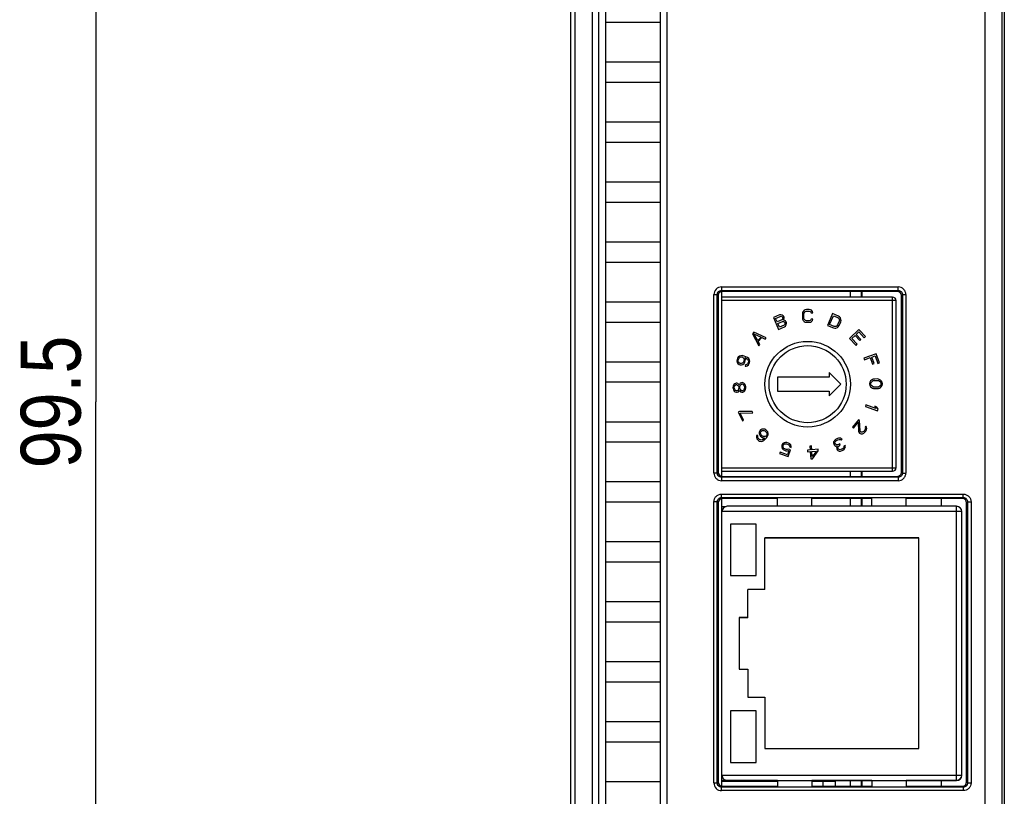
# Model space of a CAD drawing. Header units: millimetres. Extents: x 0 to 841, y 0 to 594.
# Tile 94 of 237: x 247 to 304, y 286 to 331. Entities that reach past the tile are written whole.
import ezdxf

# ---------------------------------------------------------------- set-up
doc = ezdxf.new("R2010")
doc.units = ezdxf.units.MM
doc.header["$LTSCALE"] = 46.255
doc.layers.get('0').update_dxf_attribs({"linetype": 'CONTINUOUS'})
doc.layers.add('1', color=7, linetype='CONTINUOUS')
doc.layers.add('3_ALL_AXES', color=7, linetype='CONTINUOUS')
doc.styles.get("Standard").update_dxf_attribs({"font": 'txt', "width": 0.85})
doc.dimstyles.new('DIMSTYLE_3', dxfattribs={"dimtxt": 3.5, "dimasz": 3.5, "dimexe": 1, "dimexo": 0.5, "dimgap": 0.875, "dimtad": 1, "dimdec": 4, "dimdsep": 46, "dimtxsty": 'STANDARD', "dimblk": '_FILLED', "dimblk1": '_FILLED', "dimblk2": '_FILLED', "dimcen": 0.09, "dimadec": 4, "dimazin": 2, "dimtp": 0.15, "dimtm": 0.15, "dimtfac": 1, "dimtdec": 4, "dimtofl": 0, "dimtmove": 0, "dimatfit": 3, "dimldrblk": '_FILLED', "dimfxl": 1, "dimtolj": 1, "dimarcsym": 0})

# ---------------------------------------------------------------- blocks, each defined once
blk = doc.blocks.new('_FILLED')
at = {"color": 0, "linetype": 'BYBLOCK'}
blk.add_solid([(0, 0), (-1, 0.143), (-1, -0.143)], dxfattribs=at)
blk = doc.blocks.new('*D2')
at = {"color": 2, "linetype": 'CONTINUOUS'}
for p, q in [((281.318, 358.314), (250.064, 358.314)), ((251.064, 358.314), (251.064, 308.564)), ((251.064, 258.814), (251.064, 308.564)), ((283.408, 258.814), (250.064, 258.814))]:
    blk.add_line(p, q, dxfattribs=at)
at = {"color": 2, "linetype": 'CONTINUOUS', "xscale": 3.5, "yscale": 3.5, "zscale": 3.5}
for p, rotation in [((251.064, 358.314), 90), ((251.064, 258.814), 270)]:
    blk.add_blockref('_FILLED', p, dxfattribs=dict(at, rotation=rotation))
at = {"color": 2, "linetype": 'CONTINUOUS', "insert": (246.689, 308.564), "char_height": 3.5, "width": 15, "attachment_point": 2, "rotation": 90, "line_spacing_factor": 0.9}
blk.add_mtext('99.5', dxfattribs=at)

msp = doc.modelspace()

# ---------------------------------------------------------------- linework, layer by layer
at = {"color": 9, "linetype": 'CONTINUOUS'}
for p, q in [((280.04419, 354.69619), (280.04419, 264.93197)), ((302.99054, 264.93197), (302.99054, 354.69619)), ((279.04434, 353.69623), (279.04434, 265.93193)), ((287.60212, 315.28007), (287.60212, 315.0802)), ((287.60212, 315.28007), (297.91466, 315.28007)), ((287.65824, 315.02408), (287.60212, 315.0802)), ((287.60212, 315.0802), (297.91466, 315.0802)), ((297.85854, 315.02408), (297.91466, 315.0802)), ((297.91466, 315.0802), (297.91466, 315.28007)), ((287.1524, 304.41781), (287.1524, 314.83035)), ((287.1524, 314.83035), (287.35227, 314.83035)), ((287.35227, 304.41781), (287.35227, 314.83035)), ((287.35227, 314.83035), (287.40839, 314.77423)), ((297.78622, 314.48408), (287.62622, 314.48408)), ((297.58622, 304.52408), (297.58622, 314.68408)), ((298.16451, 314.83035), (298.10839, 314.77423)), ((298.16451, 314.83035), (298.16451, 304.41781)), ((298.16451, 314.83035), (298.36439, 314.83035)), ((298.36439, 314.83035), (298.36439, 304.41781)), ((287.62622, 304.72408), (297.78622, 304.72408)), ((287.35227, 304.41781), (287.1524, 304.41781)), ((287.35227, 304.41781), (287.40839, 304.47393)), ((287.65824, 304.22408), (287.60212, 304.16796)), ((287.60212, 304.16796), (287.60212, 303.96808)), ((297.91466, 304.16796), (287.60212, 304.16796)), ((297.85854, 304.22408), (297.91466, 304.16796)), ((297.91466, 304.16796), (297.91466, 303.96808)), ((298.16451, 304.41781), (298.10839, 304.47393)), ((298.16451, 304.41781), (298.36439, 304.41781)), ((297.91466, 303.96808), (287.60212, 303.96808)), ((287.60212, 302.9852), (287.60212, 303.18507)), ((287.60212, 303.18507), (301.71466, 303.18507)), ((287.65824, 302.92908), (287.60212, 302.9852)), ((287.60212, 302.9852), (301.71466, 302.9852)), ((300.43589, 302.47481), (300.43589, 302.92908)), ((301.65854, 302.92908), (301.71466, 302.9852)), ((301.71466, 302.9852), (301.71466, 303.18507)), ((287.1524, 286.32281), (287.1524, 302.73535)), ((287.35227, 302.73535), (287.1524, 302.73535)), ((287.35227, 286.32281), (287.35227, 302.73535)), ((287.35227, 302.73535), (287.40839, 302.67923)), ((301.32622, 286.47482), (301.32622, 302.47481)), ((301.96451, 302.73535), (301.90839, 302.67923)), ((301.96451, 302.73535), (301.96451, 286.32281)), ((301.96451, 302.73535), (302.16439, 302.73535)), ((302.16439, 302.73535), (302.16439, 286.32281)), ((301.62622, 302.17481), (287.62622, 302.17498)), ((287.1524, 286.32281), (287.35227, 286.32281)), ((287.35227, 286.32281), (287.40839, 286.37893)), ((287.62622, 286.77498), (301.62622, 286.77482)), ((293.51622, 286.41908), (293.51622, 286.12908)), ((300.43589, 286.12908), (300.43589, 286.46357)), ((301.96451, 286.32281), (301.90839, 286.37893)), ((301.96451, 286.32281), (302.16439, 286.32281)), ((287.65824, 286.12908), (287.60212, 286.07296)), ((287.60212, 285.87308), (287.60212, 286.07296)), ((301.71466, 286.07296), (287.60212, 286.07296)), ((301.71466, 285.87308), (287.60212, 285.87308)), ((301.65854, 286.12908), (301.71466, 286.07296)), ((301.71466, 286.07296), (301.71466, 285.87308))]:
    msp.add_line(p, q, dxfattribs=at)
at = {"color": 7, "linetype": 'CONTINUOUS'}
for p, q in [((278.80839, 265.81396), (278.80839, 353.81419)), ((303.99051, 265.93199), (303.99051, 353.6962)), ((304.10839, 353.81409), (304.10839, 265.81403)), ((280.42622, 345.01165), (280.42622, 275.61893)), ((284.42622, 275.64771), (284.42622, 344.97872)), ((280.84636, 276.03422), (280.84622, 344.51408)), ((284.02207, 344.57803), (284.02207, 276.05185)), ((284.02222, 330.71408), (280.84622, 330.71408)), ((280.84622, 328.41408), (284.02222, 328.41408)), ((284.02222, 327.21408), (280.84622, 327.21408)), ((280.84622, 324.91408), (284.02222, 324.91408)), ((284.02222, 323.71408), (280.84622, 323.71408)), ((280.84622, 321.41408), (284.02222, 321.41408)), ((284.02222, 320.21408), (280.84622, 320.21408)), ((280.84622, 317.91408), (284.02222, 317.91408)), ((284.02222, 316.71408), (280.84622, 316.71408)), ((287.62622, 304.22408), (287.62622, 315.02408)), ((297.85854, 315.02408), (287.65824, 315.02408)), ((295.12622, 314.68408), (295.12622, 315.02408)), ((295.76851, 314.68408), (295.76851, 315.02408)), ((295.7816, 315.02408), (295.7816, 314.68408)), ((287.40839, 314.77423), (287.40839, 304.47393)), ((297.58622, 314.68408), (287.62622, 314.68408)), ((297.78622, 304.72408), (297.78622, 314.48408)), ((298.10839, 304.47393), (298.10839, 314.77423)), ((280.84622, 314.41408), (284.02222, 314.41408)), ((292.36436, 313.85461), (292.33317, 313.79075)), ((292.4268, 313.9185), (292.36436, 313.85461)), ((292.48927, 313.95047), (292.4268, 313.9185)), ((292.45814, 313.82278), (292.50499, 313.85474)), ((292.56738, 313.9665), (292.48927, 313.95047)), ((292.50499, 313.85474), (292.56747, 313.87076)), ((292.70801, 313.96664), (292.56738, 313.9665)), ((292.56747, 313.87076), (292.7081, 313.87089)), ((292.78615, 313.95075), (292.70801, 313.96664)), ((292.7081, 313.87089), (292.77061, 313.85499)), ((292.77061, 313.85499), (292.81752, 313.82312)), ((292.84868, 313.9189), (292.78615, 313.95075)), ((292.91124, 313.85513), (292.84868, 313.9189)), ((292.92694, 313.77536), (292.91124, 313.85513)), ((290.97609, 313.64334), (290.6318, 313.49472)), ((290.6318, 313.49472), (290.92906, 312.80614)), ((290.75582, 313.44397), (291.02838, 313.56163)), ((290.84436, 313.23886), (290.75582, 313.44397)), ((291.11693, 313.35653), (290.84436, 313.23886)), ((291.05414, 313.65966), (290.97609, 313.64334)), ((291.02838, 313.56163), (291.07774, 313.56556)), ((291.13049, 313.64048), (291.05414, 313.65966)), ((291.07774, 313.56556), (291.11908, 313.54865)), ((291.15364, 313.38976), (291.11693, 313.35653)), ((291.11908, 313.54865), (291.1524, 313.51089)), ((291.19883, 313.60045), (291.13049, 313.64048)), ((291.1524, 313.51089), (291.16505, 313.48159)), ((291.16968, 313.43144), (291.15364, 313.38976)), ((291.16505, 313.48159), (291.16968, 313.43144)), ((291.23215, 313.5627), (291.19883, 313.60045)), ((291.22197, 313.34973), (291.24434, 313.37677)), ((291.25699, 313.34747), (291.22197, 313.34973)), ((291.25745, 313.50409), (291.23215, 313.5627)), ((291.24434, 313.37677), (291.26207, 313.45395)), ((291.32532, 313.30744), (291.25699, 313.34747)), ((291.26207, 313.45395), (291.25745, 313.50409)), ((291.35864, 313.26968), (291.32532, 313.30744)), ((292.33317, 313.79075), (292.31762, 313.71095)), ((292.31762, 313.71095), (292.31785, 313.47158)), ((292.31785, 313.47158), (292.33355, 313.39181)), ((292.33355, 313.39181), (292.36486, 313.32801)), ((292.36486, 313.32801), (292.42742, 313.26424)), ((292.41137, 313.71103), (292.42694, 313.77488)), ((292.4116, 313.47167), (292.41137, 313.71103)), ((292.42729, 313.40786), (292.4116, 313.47167)), ((292.42694, 313.77488), (292.45814, 313.82278)), ((292.45858, 313.36002), (292.42729, 313.40786)), ((292.50549, 313.32815), (292.45858, 313.36002)), ((292.568, 313.31225), (292.50549, 313.32815)), ((292.70863, 313.31238), (292.568, 313.31225)), ((292.77111, 313.3284), (292.70863, 313.31238)), ((292.81796, 313.36036), (292.77111, 313.3284)), ((292.81752, 313.82312), (292.83319, 313.77527)), ((292.83354, 313.40824), (292.81796, 313.36036)), ((292.83319, 313.77527), (292.92694, 313.77536)), ((292.92729, 313.40833), (292.83354, 313.40824)), ((292.8493, 313.26464), (292.91174, 313.32853)), ((292.91174, 313.32853), (292.92729, 313.40833)), ((294.08726, 313.72649), (293.78685, 313.03928)), ((293.9111, 313.08946), (294.13481, 313.60121)), ((294.43086, 313.57628), (294.08726, 313.72649)), ((294.13481, 313.60121), (294.39251, 313.48855)), ((294.47176, 313.27975), (294.37589, 313.06043)), ((294.39251, 313.48855), (294.44339, 313.4489)), ((294.49605, 313.53037), (294.43086, 313.57628)), ((294.44339, 313.4489), (294.47355, 313.40088)), ((294.48301, 313.3445), (294.47176, 313.27975)), ((294.47355, 313.40088), (294.48301, 313.3445)), ((294.54054, 313.47609), (294.49605, 313.53037)), ((294.57224, 313.39257), (294.54054, 313.47609)), ((294.55766, 313.2422), (294.5753, 313.32157)), ((294.5753, 313.32157), (294.57224, 313.39257)), ((284.02222, 313.21408), (280.84622, 313.21408)), ((290.88231, 313.15096), (291.15487, 313.26862)), ((290.97718, 312.9312), (290.88231, 313.15096)), ((290.92906, 312.80614), (291.27334, 312.95477)), ((291.24974, 313.04886), (290.97718, 312.9312)), ((291.15487, 313.26862), (291.20423, 313.27255)), ((291.20423, 313.27255), (291.24557, 313.25563)), ((291.24557, 313.25563), (291.27889, 313.21788)), ((291.28645, 313.08209), (291.24974, 313.04886)), ((291.27334, 312.95477), (291.33875, 313.00038)), ((291.27889, 313.21788), (291.29787, 313.17392)), ((291.30249, 313.12378), (291.28645, 313.08209)), ((291.29787, 313.17392), (291.30249, 313.12378)), ((291.33875, 313.00038), (291.37715, 313.0691)), ((291.39026, 313.19643), (291.35864, 313.26968)), ((291.37715, 313.0691), (291.39489, 313.14629)), ((291.39489, 313.14629), (291.39026, 313.19643)), ((292.42742, 313.26424), (292.48995, 313.23239)), ((292.48995, 313.23239), (292.56809, 313.2165)), ((292.56809, 313.2165), (292.70872, 313.21664)), ((292.70872, 313.21664), (292.78683, 313.23267)), ((292.78683, 313.23267), (292.8493, 313.26464)), ((293.78685, 313.03928), (294.13045, 312.88907)), ((294.1688, 312.9768), (293.9111, 313.08946)), ((294.13045, 312.88907), (294.20843, 312.8724)), ((294.23246, 312.96639), (294.1688, 312.9768)), ((294.20843, 312.8724), (294.27848, 312.87661)), ((294.28819, 312.97686), (294.23246, 312.96639)), ((294.27848, 312.87661), (294.36131, 312.91006)), ((294.336, 313.0082), (294.28819, 312.97686)), ((294.37589, 313.06043), (294.336, 313.0082)), ((294.36131, 312.91006), (294.41551, 312.95603)), ((294.41551, 312.95603), (294.46179, 313.02288)), ((294.46179, 313.02288), (294.55766, 313.2422)), ((295.61978, 312.78981), (295.07209, 312.27743)), ((296.00407, 312.37905), (295.61978, 312.78981)), ((289.49055, 312.63767), (289.40493, 312.5466)), ((289.40493, 312.5466), (289.78014, 311.85074)), ((290.20823, 312.30611), (289.49055, 312.63767)), ((289.71184, 312.15085), (289.49425, 312.54842)), ((289.49425, 312.54842), (289.90448, 312.35577)), ((289.90448, 312.35577), (289.71184, 312.15085)), ((289.74765, 312.09575), (289.96169, 312.32343)), ((289.96169, 312.32343), (290.14402, 312.23781)), ((290.14402, 312.23781), (290.20823, 312.30611)), ((295.07209, 312.27743), (295.45638, 311.86666)), ((295.20606, 312.27438), (295.39251, 312.44881)), ((295.5263, 311.93207), (295.20606, 312.27438)), ((295.39251, 312.44881), (295.67005, 312.15214)), ((295.46242, 312.51422), (295.61391, 312.65594)), ((295.73996, 312.21755), (295.46242, 312.51422)), ((295.61391, 312.65594), (295.93415, 312.31364)), ((295.67005, 312.15214), (295.73996, 312.21755)), ((295.93415, 312.31364), (296.00407, 312.37905)), ((289.84435, 311.91905), (289.74765, 312.09575)), ((289.78014, 311.85074), (289.84435, 311.91905)), ((295.45638, 311.86666), (295.5263, 311.93207)), ((288.50919, 311.0475), (288.49755, 310.96862)), ((288.53583, 311.12094), (288.50919, 311.0475)), ((288.57746, 311.18895), (288.53583, 311.12094)), ((288.64911, 311.24607), (288.57746, 311.18895)), ((288.57788, 310.9561), (288.57886, 311.00561)), ((288.57886, 311.00561), (288.61616, 311.10843)), ((288.61616, 311.10843), (288.64714, 311.14705)), ((288.64714, 311.14705), (288.69313, 311.18024)), ((288.72509, 311.26837), (288.64911, 311.24607)), ((288.69313, 311.18024), (288.74879, 311.19329)), ((288.81076, 311.27054), (288.72509, 311.26837)), ((288.74879, 311.19329), (288.79912, 311.19166)), ((288.79912, 311.19166), (288.82912, 311.18077)), ((288.92109, 311.24714), (288.81076, 311.27054)), ((288.82912, 311.18077), (288.8688, 311.14976)), ((288.8688, 311.14976), (288.90314, 311.10406)), ((288.91618, 310.99961), (288.87889, 310.89679)), ((288.90314, 311.10406), (288.91716, 311.04911)), ((288.91716, 311.04911), (288.91618, 310.99961)), ((289.0261, 311.20905), (288.92109, 311.24714)), ((288.9975, 311.0366), (288.96946, 311.14649)), ((288.96946, 311.14649), (288.99946, 311.13561)), ((288.98586, 310.95771), (288.9975, 311.0366)), ((288.99946, 311.13561), (289.08414, 311.08828)), ((289.12578, 311.15628), (289.0261, 311.20905)), ((289.08414, 311.08828), (289.12382, 311.05726)), ((289.12382, 311.05726), (289.15816, 311.01156)), ((289.19013, 311.09969), (289.12578, 311.15628)), ((289.15816, 311.01156), (289.17218, 310.95661)), ((289.23415, 311.03386), (289.19013, 311.09969)), ((289.25252, 310.9441), (289.23415, 311.03386)), ((296.62038, 311.38087), (295.91693, 311.12076)), ((295.91693, 311.12076), (295.94945, 311.03282)), ((295.94945, 311.03282), (296.27872, 311.15458)), ((296.27872, 311.15458), (296.41962, 310.77355)), ((296.36852, 311.18779), (296.56309, 311.25973)), ((296.50942, 310.80675), (296.36852, 311.18779)), ((296.56309, 311.25973), (296.72566, 310.82008)), ((296.81547, 310.85328), (296.62038, 311.38087)), ((280.84622, 310.91408), (284.02222, 310.91408)), ((288.49755, 310.96862), (288.51591, 310.87885)), ((288.51591, 310.87885), (288.55994, 310.81302)), ((288.55994, 310.81302), (288.62429, 310.75644)), ((288.5919, 310.90115), (288.57788, 310.9561)), ((288.62625, 310.85545), (288.5919, 310.90115)), ((288.62429, 310.75644), (288.68429, 310.73467)), ((288.66593, 310.82444), (288.62625, 310.85545)), ((288.69593, 310.81356), (288.66593, 310.82444)), ((288.68429, 310.73467), (288.76995, 310.73684)), ((288.74626, 310.81192), (288.69593, 310.81356)), ((288.80192, 310.82498), (288.74626, 310.81192)), ((288.76995, 310.73684), (288.84594, 310.75915)), ((288.8479, 310.85816), (288.80192, 310.82498)), ((288.84594, 310.75915), (288.91758, 310.81627)), ((288.87889, 310.89679), (288.8479, 310.85816)), ((288.91758, 310.81627), (288.95922, 310.88427)), ((288.95922, 310.88427), (288.98586, 310.95771)), ((289.00661, 310.73411), (288.97997, 310.66067)), ((288.97997, 310.66067), (289.0303, 310.65904)), ((289.06227, 310.74717), (289.00661, 310.73411)), ((289.0303, 310.65904), (289.10629, 310.68134)), ((289.10825, 310.78035), (289.06227, 310.74717)), ((289.10629, 310.68134), (289.17793, 310.73846)), ((289.13924, 310.81898), (289.10825, 310.78035)), ((289.1712, 310.90711), (289.13924, 310.81898)), ((289.17218, 310.95661), (289.1712, 310.90711)), ((289.17793, 310.73846), (289.21957, 310.80646)), ((289.21957, 310.80646), (289.24088, 310.86521)), ((289.24088, 310.86521), (289.25252, 310.9441)), ((296.41962, 310.77355), (296.50942, 310.80675)), ((296.72566, 310.82008), (296.81547, 310.85328)), ((290.87622, 310.00408), (290.87622, 309.20408)), ((293.87622, 310.00408), (290.87622, 310.00408)), ((293.87622, 310.29247), (293.87622, 310.00408)), ((294.56461, 309.60408), (293.87622, 310.29247)), ((296.34919, 309.84251), (296.30157, 309.79538)), ((296.41285, 309.8741), (296.34919, 309.84251)), ((296.46064, 309.88998), (296.41285, 309.8741)), ((296.54035, 309.90602), (296.46064, 309.88998)), ((296.46106, 309.81185), (296.55672, 309.82798)), ((296.68396, 309.90678), (296.54035, 309.90602)), ((296.55672, 309.82798), (296.66842, 309.82857)), ((296.66842, 309.82857), (296.76424, 309.81346)), ((296.76383, 309.89158), (296.68396, 309.90678)), ((296.81178, 309.87621), (296.76383, 309.89158)), ((296.87578, 309.8453), (296.81178, 309.87621)), ((296.9239, 309.79867), (296.87578, 309.8453)), ((284.02222, 309.71408), (280.84622, 309.71408)), ((288.27966, 309.49619), (288.26763, 309.41737)), ((288.26763, 309.41737), (288.27075, 309.35495)), ((288.27075, 309.35495), (288.29059, 309.27772)), ((288.32357, 309.57661), (288.27966, 309.49619)), ((288.29059, 309.27772), (288.3423, 309.20208)), ((288.36904, 309.62582), (288.32357, 309.57661)), ((288.34731, 309.42135), (288.36013, 309.48457)), ((288.35043, 309.35893), (288.34731, 309.42135)), ((288.36949, 309.29731), (288.35043, 309.35893)), ((288.36013, 309.48457), (288.40482, 309.54939)), ((288.44717, 309.66102), (288.36904, 309.62582)), ((288.42043, 309.23728), (288.36949, 309.29731)), ((288.40482, 309.54939), (288.45107, 309.58299)), ((288.49498, 309.66341), (288.44717, 309.66102)), ((288.45107, 309.58299), (288.48295, 309.58458)), ((288.48295, 309.58458), (288.53232, 309.55576)), ((288.56029, 309.63538), (288.49498, 309.66341)), ((288.53232, 309.55576), (288.58325, 309.49573)), ((288.59262, 309.30847), (288.54793, 309.24365)), ((288.61045, 309.59096), (288.56029, 309.63538)), ((288.58325, 309.49573), (288.60231, 309.43411)), ((288.60544, 309.37169), (288.59262, 309.30847)), ((288.60231, 309.43411), (288.60544, 309.37169)), ((288.62794, 309.56055), (288.61045, 309.59096)), ((288.64232, 309.59255), (288.62794, 309.56055)), ((288.68701, 309.65737), (288.64232, 309.59255)), ((288.66606, 309.4373), (288.67888, 309.50052)), ((288.66919, 309.37487), (288.66606, 309.4373)), ((288.68824, 309.31325), (288.66919, 309.37487)), ((288.67888, 309.50052), (288.70763, 309.56453)), ((288.76514, 309.69256), (288.68701, 309.65737)), ((288.72324, 309.25242), (288.68824, 309.31325)), ((288.70763, 309.56453), (288.76904, 309.61454)), ((288.78933, 309.20879), (288.72324, 309.25242)), ((288.81295, 309.69496), (288.76514, 309.69256)), ((288.76904, 309.61454), (288.81685, 309.61693)), ((288.8942, 309.66773), (288.81295, 309.69496)), ((288.81685, 309.61693), (288.88294, 309.5733)), ((288.89855, 309.26119), (288.83715, 309.21118)), ((288.88294, 309.5733), (288.91794, 309.51247)), ((288.94435, 309.6233), (288.8942, 309.66773)), ((288.92731, 309.32521), (288.89855, 309.26119)), ((288.91794, 309.51247), (288.937, 309.45085)), ((288.94012, 309.38843), (288.92731, 309.32521)), ((288.937, 309.45085), (288.94012, 309.38843)), ((288.99607, 309.54767), (288.94435, 309.6233)), ((288.96465, 309.21756), (289.00856, 309.29798)), ((289.01591, 309.47044), (288.99607, 309.54767)), ((289.00856, 309.29798), (289.02059, 309.37681)), ((289.02059, 309.37681), (289.01591, 309.47044)), ((293.87622, 308.91568), (294.56461, 309.60408)), ((296.25411, 309.71701), (296.23865, 309.62317)), ((296.23865, 309.62317), (296.2551, 309.52951)), ((296.30157, 309.79538), (296.25411, 309.71701)), ((296.2551, 309.52951), (296.30338, 309.45164)), ((296.30338, 309.45164), (296.3515, 309.40502)), ((296.31843, 309.6236), (296.33398, 309.7018)), ((296.3348, 309.54556), (296.31843, 309.6236)), ((296.33398, 309.7018), (296.36564, 309.74885)), ((296.36696, 309.49885), (296.3348, 309.54556)), ((296.3515, 309.40502), (296.4155, 309.37411)), ((296.36564, 309.74885), (296.46106, 309.81185)), ((296.46304, 309.43686), (296.36696, 309.49885)), ((296.4155, 309.37411), (296.46345, 309.35873)), ((296.55886, 309.42174), (296.46304, 309.43686)), ((296.46345, 309.35873), (296.54332, 309.34353)), ((296.54332, 309.34353), (296.68693, 309.34429)), ((296.67056, 309.42233), (296.55886, 309.42174)), ((296.76623, 309.43846), (296.67056, 309.42233)), ((296.68693, 309.34429), (296.76664, 309.36034)), ((296.76424, 309.81346), (296.86032, 309.75146)), ((296.86164, 309.50147), (296.76623, 309.43846)), ((296.76664, 309.36034), (296.81443, 309.37621)), ((296.81443, 309.37621), (296.87809, 309.4078)), ((296.86032, 309.75146), (296.89248, 309.70476)), ((296.89331, 309.54851), (296.86164, 309.50147)), ((296.87809, 309.4078), (296.92572, 309.45493)), ((296.89248, 309.70476), (296.90885, 309.62672)), ((296.90885, 309.62672), (296.89331, 309.54851)), ((296.97218, 309.7208), (296.9239, 309.79867)), ((296.92572, 309.45493), (296.97317, 309.53331)), ((296.98864, 309.62714), (296.97218, 309.7208)), ((296.97317, 309.53331), (296.98864, 309.62714)), ((288.3423, 309.20208), (288.39246, 309.15765)), ((288.39246, 309.15765), (288.47371, 309.13043)), ((288.4698, 309.20846), (288.42043, 309.23728)), ((288.50168, 309.21005), (288.4698, 309.20846)), ((288.47371, 309.13043), (288.52152, 309.13282)), ((288.54793, 309.24365), (288.50168, 309.21005)), ((288.52152, 309.13282), (288.58371, 309.16722)), ((288.58371, 309.16722), (288.62918, 309.21643)), ((288.62918, 309.21643), (288.64355, 309.24844)), ((288.64355, 309.24844), (288.66105, 309.21802)), ((288.66105, 309.21802), (288.71199, 309.15799)), ((288.71199, 309.15799), (288.79324, 309.13077)), ((288.83715, 309.21118), (288.78933, 309.20879)), ((288.79324, 309.13077), (288.84105, 309.13316)), ((288.84105, 309.13316), (288.91918, 309.16835)), ((288.91918, 309.16835), (288.96465, 309.21756)), ((290.87622, 309.20408), (293.87622, 309.20408)), ((293.87622, 309.20408), (293.87622, 308.91568)), ((296.03101, 308.39685), (295.99968, 308.30849)), ((295.99968, 308.30849), (296.70656, 308.05786)), ((296.61757, 308.18888), (296.03101, 308.39685)), ((296.54362, 308.31457), (296.61757, 308.18888)), ((296.66394, 308.27191), (296.54362, 308.31457)), ((296.73789, 308.14622), (296.66394, 308.27191)), ((296.70656, 308.05786), (296.73789, 308.14622)), ((288.64418, 308.00286), (288.57226, 307.96831)), ((288.57226, 307.96831), (288.81586, 307.46129)), ((289.38361, 308.01144), (288.64418, 308.00286)), ((288.68478, 307.91836), (289.42422, 307.92694)), ((288.88778, 307.49585), (288.68478, 307.91836)), ((289.42422, 307.92694), (289.38361, 308.01144)), ((295.59809, 307.53113), (295.24144, 307.09615)), ((295.65979, 307.48055), (295.59809, 307.53113)), ((280.84622, 307.41408), (284.02222, 307.41408)), ((288.81586, 307.46129), (288.88778, 307.49585)), ((289.95896, 306.97029), (289.88266, 306.93129)), ((290.03637, 306.98698), (289.95896, 306.97029)), ((290.12659, 306.97101), (290.03637, 306.98698)), ((290.19565, 306.93115), (290.12659, 306.97101)), ((295.24144, 307.09615), (295.30314, 307.04556)), ((295.30314, 307.04556), (295.58053, 307.38388)), ((295.58053, 307.38388), (295.60434, 306.85922)), ((295.6909, 306.88929), (295.65979, 307.48055)), ((295.99505, 306.9834), (295.95786, 306.91287)), ((296.03242, 307.15482), (295.98288, 307.0944)), ((295.98288, 307.0944), (296.00009, 307.03989)), ((296.00009, 307.03989), (295.99505, 306.9834)), ((296.07187, 307.10226), (296.03242, 307.15482)), ((296.06666, 306.9449), (296.0816, 307.01346)), ((296.0816, 307.01346), (296.07187, 307.10226)), ((289.64262, 306.58965), (289.63538, 306.51079)), ((289.63538, 306.51079), (289.66212, 306.42315)), ((289.66267, 306.63584), (289.64262, 306.58965)), ((289.66212, 306.42315), (289.71001, 306.3594)), ((289.72115, 306.58404), (289.66267, 306.63584)), ((289.7128, 306.52748), (289.72115, 306.58404)), ((289.72672, 306.47251), (289.7128, 306.52748)), ((289.75123, 306.42948), (289.72672, 306.47251)), ((289.8214, 306.36732), (289.75123, 306.42948)), ((289.82975, 306.87157), (289.80023, 306.79112)), ((289.80023, 306.79112), (289.80357, 306.72421)), ((289.80357, 306.72421), (289.83031, 306.63657)), ((289.88266, 306.93129), (289.82975, 306.87157)), ((289.83031, 306.63657), (289.8782, 306.57282)), ((289.8782, 306.57282), (289.93668, 306.52101)), ((289.87876, 306.78551), (289.89881, 306.83171)), ((289.88099, 306.7409), (289.87876, 306.78551)), ((289.89491, 306.68593), (289.88099, 306.7409)), ((289.91942, 306.6429), (289.89491, 306.68593)), ((289.89881, 306.83171), (289.93055, 306.86754)), ((290.00129, 306.57037), (289.91942, 306.6429)), ((289.93055, 306.86754), (289.97399, 306.89301)), ((289.93668, 306.52101), (290.00574, 306.48115)), ((289.97399, 306.89301), (290.02913, 306.90812)), ((290.02189, 306.38157), (289.97845, 306.35609)), ((290.04695, 306.55123), (290.00129, 306.57037)), ((290.00574, 306.48115), (290.11824, 306.46676)), ((290.09708, 306.44287), (290.02189, 306.38157)), ((290.02913, 306.90812), (290.08538, 306.90093)), ((290.1032, 306.54404), (290.04695, 306.55123)), ((290.06979, 306.31782), (290.15556, 306.39107)), ((290.08538, 306.90093), (290.13105, 306.88179)), ((290.11824, 306.46676), (290.09708, 306.44287)), ((290.14776, 306.54721), (290.1032, 306.54404)), ((290.13105, 306.88179), (290.21292, 306.80926)), ((290.1912, 306.57268), (290.14776, 306.54721)), ((290.15556, 306.39107), (290.22963, 306.47468)), ((290.22294, 306.60851), (290.1912, 306.57268)), ((290.25413, 306.87934), (290.19565, 306.93115)), ((290.21292, 306.80926), (290.23742, 306.76623)), ((290.24299, 306.65471), (290.22294, 306.60851)), ((290.22963, 306.47468), (290.292, 306.56865)), ((290.23742, 306.76623), (290.25135, 306.71126)), ((290.25135, 306.71126), (290.24299, 306.65471)), ((290.30203, 306.81559), (290.25413, 306.87934)), ((290.292, 306.56865), (290.32152, 306.64909)), ((290.32876, 306.72796), (290.30203, 306.81559)), ((290.32152, 306.64909), (290.32876, 306.72796)), ((294.25867, 306.38088), (294.21087, 306.33757)), ((294.36919, 306.43928), (294.25867, 306.38088)), ((294.43191, 306.45437), (294.36919, 306.43928)), ((294.39265, 306.36144), (294.46918, 306.38383)), ((294.50208, 306.45535), (294.43191, 306.45437)), ((294.46918, 306.38383), (294.50427, 306.38432)), ((294.55843, 306.44903), (294.50208, 306.45535)), ((294.50427, 306.38432), (294.54681, 306.3707)), ((294.60843, 306.42131), (294.55843, 306.44903)), ((294.57553, 306.34978), (294.64461, 306.38628)), ((294.64461, 306.38628), (294.60843, 306.42131)), ((295.60434, 306.85922), (295.62155, 306.80471)), ((295.62155, 306.80471), (295.661, 306.75215)), ((295.661, 306.75215), (295.68568, 306.73192)), ((295.68568, 306.73192), (295.74495, 306.70353)), ((295.72044, 306.82465), (295.6909, 306.88929)), ((295.74512, 306.80441), (295.72044, 306.82465)), ((295.74495, 306.70353), (295.83393, 306.71139)), ((295.80196, 306.79823), (295.74512, 306.80441)), ((295.85636, 306.81424), (295.80196, 306.79823)), ((295.83393, 306.71139), (295.89824, 306.73949)), ((295.91823, 306.86454), (295.85636, 306.81424)), ((295.89824, 306.73949), (295.97002, 306.80187)), ((295.95786, 306.91287), (295.91823, 306.86454)), ((295.97002, 306.80187), (296.00965, 306.8502)), ((296.00965, 306.8502), (296.06666, 306.9449)), ((284.02222, 306.21408), (280.84622, 306.21408)), ((289.71001, 306.3594), (289.75679, 306.31796)), ((289.75679, 306.31796), (289.82585, 306.27809)), ((289.86707, 306.34818), (289.8214, 306.36732)), ((289.82585, 306.27809), (289.91608, 306.26212)), ((289.92332, 306.34098), (289.86707, 306.34818)), ((289.91608, 306.26212), (289.99349, 306.27882)), ((289.97845, 306.35609), (289.92332, 306.34098)), ((289.99349, 306.27882), (290.06979, 306.31782)), ((291.13275, 306.07697), (291.11224, 306.01653)), ((291.11224, 306.01653), (291.1162, 305.93093)), ((291.1162, 305.93093), (291.14009, 305.85542)), ((291.18797, 306.14249), (291.13275, 306.07697)), ((291.14009, 305.85542), (291.19869, 305.78499)), ((291.25287, 306.18788), (291.18797, 306.14249)), ((291.19077, 305.95619), (291.19135, 306.00654)), ((291.20498, 305.90081), (291.19077, 305.95619)), ((291.19135, 306.00654), (291.2016, 306.03676)), ((291.2016, 306.03676), (291.23178, 306.07708)), ((291.23912, 305.85553), (291.20498, 305.90081)), ((291.23178, 306.07708), (291.27675, 306.11238)), ((291.29318, 305.82034), (291.23912, 305.85553)), ((291.34223, 306.20812), (291.25287, 306.18788)), ((291.27675, 306.11238), (291.33139, 306.12754)), ((291.38196, 305.79023), (291.29318, 305.82034)), ((291.33139, 306.12754), (291.39571, 306.12257)), ((291.42134, 306.19813), (291.34223, 306.20812)), ((291.39571, 306.12257), (291.48449, 306.09246)), ((291.51012, 306.16802), (291.42134, 306.19813)), ((291.52084, 305.81052), (291.44628, 305.78526)), ((291.48449, 306.09246), (291.53855, 306.05727)), ((291.57898, 306.12781), (291.51012, 306.16802)), ((291.62442, 305.77538), (291.52084, 305.81052)), ((291.53855, 306.05727), (291.57269, 306.01199)), ((291.57269, 306.01199), (291.58178, 305.9415)), ((291.63758, 306.05737), (291.57898, 306.12781)), ((291.58178, 305.9415), (291.67056, 305.91138)), ((291.66147, 305.98187), (291.63758, 306.05737)), ((291.67056, 305.91138), (291.66147, 305.98187)), ((292.85093, 305.99805), (292.75747, 305.99061)), ((292.75747, 305.99061), (292.77522, 305.76791)), ((292.86868, 305.77536), (292.85093, 305.99805)), ((293.24249, 305.80515), (292.86868, 305.77536)), ((293.2501, 305.70971), (293.24249, 305.80515)), ((294.14399, 306.23004), (294.13872, 306.17311)), ((294.13872, 306.17311), (294.14727, 306.12349)), ((294.17052, 306.28016), (294.14399, 306.23004)), ((294.14727, 306.12349), (294.17709, 306.06705)), ((294.21087, 306.33757), (294.17052, 306.28016)), ((294.17709, 306.06705), (294.22073, 306.01792)), ((294.21525, 306.1955), (294.22797, 306.23832)), ((294.21635, 306.15999), (294.21525, 306.1955)), ((294.24617, 306.10355), (294.21635, 306.15999)), ((294.22073, 306.01792), (294.27072, 305.99019)), ((294.22797, 306.23832), (294.24815, 306.26703)), ((294.30362, 306.06171), (294.24617, 306.10355)), ((294.24815, 306.26703), (294.30976, 306.31764)), ((294.27072, 305.99019), (294.35471, 305.99847)), ((294.35997, 306.0554), (294.30362, 306.06171)), ((294.30976, 306.31764), (294.39265, 306.36144)), ((294.32181, 305.92694), (294.31655, 305.87002)), ((294.31655, 305.87002), (294.33256, 305.80628)), ((294.35471, 305.99847), (294.32181, 305.92694)), ((294.33256, 305.80628), (294.34747, 305.77806)), ((294.45032, 306.08509), (294.35997, 306.0554)), ((294.39944, 305.91382), (294.41216, 305.95663)), ((294.40163, 305.84278), (294.39944, 305.91382)), ((294.41654, 305.81456), (294.40163, 305.84278)), ((294.41216, 305.95663), (294.48014, 306.02865)), ((294.46654, 305.78684), (294.41654, 305.81456)), ((294.50558, 306.11429), (294.45032, 306.08509)), ((294.48014, 306.02865), (294.5354, 306.05785)), ((294.5354, 306.05785), (294.50558, 306.11429)), ((294.59942, 305.80291), (294.52289, 305.78052)), ((294.54681, 306.3707), (294.57553, 306.34978)), ((294.65468, 305.83211), (294.59942, 305.80291)), ((294.7163, 305.88272), (294.65468, 305.83211)), ((294.67814, 305.75426), (294.76739, 305.81947)), ((294.74283, 305.93283), (294.7163, 305.88272)), ((294.7481, 305.98976), (294.74283, 305.93283)), ((294.81717, 306.02626), (294.7481, 305.98976)), ((294.76739, 305.81947), (294.80774, 305.87689)), ((294.80774, 305.87689), (294.83318, 305.96252)), ((294.83318, 305.96252), (294.81717, 306.02626)), ((291.01368, 305.6287), (290.98805, 305.55314)), ((290.98805, 305.55314), (291.49114, 305.38248)), ((291.44279, 305.48313), (291.01368, 305.6287)), ((291.19869, 305.78499), (291.26755, 305.74478)), ((291.26755, 305.74478), (291.35633, 305.71467)), ((291.35633, 305.71467), (291.43544, 305.70468)), ((291.44628, 305.78526), (291.38196, 305.79023)), ((291.43544, 305.70468), (291.52481, 305.72492)), ((291.52481, 305.72492), (291.44279, 305.48313)), ((291.49114, 305.38248), (291.62442, 305.77538)), ((292.77522, 305.76791), (292.61947, 305.75549)), ((292.61947, 305.75549), (292.62707, 305.66005)), ((292.62707, 305.66005), (292.78283, 305.67247)), ((292.78283, 305.67247), (292.81706, 305.24298)), ((292.81706, 305.24298), (292.91051, 305.25042)), ((292.87628, 305.67991), (293.14107, 305.70102)), ((292.90037, 305.37768), (292.87628, 305.67991)), ((293.14107, 305.70102), (292.90037, 305.37768)), ((292.91051, 305.25042), (293.2501, 305.70971)), ((294.34747, 305.77806), (294.3911, 305.72893)), ((294.3911, 305.72893), (294.47618, 305.70169)), ((294.52289, 305.78052), (294.46654, 305.78684)), ((294.47618, 305.70169), (294.54635, 305.70267)), ((294.54635, 305.70267), (294.65051, 305.73966)), ((294.65051, 305.73966), (294.67814, 305.75426)), ((287.62622, 304.52408), (297.58622, 304.52408)), ((287.65824, 304.22408), (297.85854, 304.22408)), ((295.12622, 304.22408), (295.12622, 304.52408)), ((295.76851, 304.22408), (295.76851, 304.52408)), ((295.7816, 304.52408), (295.7816, 304.22408)), ((280.84622, 303.91408), (284.02222, 303.91408)), ((287.62622, 286.12908), (287.62622, 302.92908)), ((290.87622, 302.92908), (287.65824, 302.92908)), ((296.37622, 302.92908), (292.87622, 302.92908)), ((295.12622, 302.47481), (295.12622, 302.92908)), ((295.76851, 302.47481), (295.76851, 302.92908)), ((295.7816, 302.92908), (295.7816, 302.47481)), ((301.65854, 302.92908), (298.37622, 302.92908)), ((284.02222, 302.71408), (280.84622, 302.71408)), ((287.40839, 302.67923), (287.40839, 286.37893)), ((287.62622, 302.46772), (287.86192, 302.46772)), ((301.32622, 302.47481), (287.92622, 302.47481)), ((301.90839, 286.37893), (301.90839, 302.67923)), ((301.62622, 286.76357), (301.62622, 302.17481)), ((288.12622, 301.43417), (288.12622, 298.43417)), ((289.62622, 301.43417), (288.12622, 301.43417)), ((289.62622, 298.43417), (289.62622, 301.43417)), ((280.84622, 300.41408), (284.02222, 300.41408)), ((290.12622, 297.61837), (290.12622, 300.62498)), ((299.12622, 300.62498), (290.12622, 300.62498)), ((299.12622, 300.61836), (290.12622, 300.61836)), ((299.12622, 288.32498), (299.12622, 300.62498)), ((284.02222, 299.21408), (280.84622, 299.21408)), ((288.12622, 298.43417), (289.62622, 298.43417)), ((289.12622, 295.96837), (289.12622, 297.62498)), ((290.12622, 297.62498), (289.12622, 297.62498)), ((290.12622, 297.61837), (289.12622, 297.61837)), ((280.84622, 296.91408), (284.02222, 296.91408)), ((284.02222, 295.71408), (280.84622, 295.71408)), ((288.62622, 295.97498), (288.62622, 292.97498)), ((289.12622, 295.97498), (288.62622, 295.97498)), ((289.12622, 295.96837), (288.62622, 295.96837)), ((280.84622, 293.41408), (284.02222, 293.41408)), ((288.62622, 292.97498), (289.12622, 292.97498)), ((289.12622, 292.97498), (289.12622, 291.32498)), ((284.02222, 292.21408), (280.84622, 292.21408)), ((289.12622, 291.32498), (290.12622, 291.32498)), ((290.12622, 291.32498), (290.12622, 288.32498)), ((288.12622, 290.52501), (288.12622, 287.52501)), ((289.62622, 290.52501), (288.12622, 290.52501)), ((289.62622, 287.52501), (289.62622, 290.52501)), ((280.84622, 289.91408), (284.02222, 289.91408)), ((284.02222, 288.71408), (280.84622, 288.71408)), ((290.12622, 288.32498), (299.12622, 288.32498)), ((288.12622, 287.52501), (289.62622, 287.52501)), ((280.84622, 286.41408), (284.02222, 286.41408)), ((287.92622, 286.46772), (287.62622, 286.46772)), ((287.62622, 286.41908), (290.87622, 286.41908)), ((287.92622, 286.47482), (287.92622, 286.46772)), ((287.92622, 286.47482), (301.32622, 286.47482)), ((290.87622, 286.46357), (287.92622, 286.46357)), ((296.37622, 286.46357), (292.87622, 286.46357)), ((292.87622, 286.41908), (294.23122, 286.41908)), ((294.23122, 286.41908), (294.23122, 286.12908)), ((295.12622, 286.12908), (295.12622, 286.46357)), ((295.76851, 286.12908), (295.76851, 286.46357)), ((295.7816, 286.46357), (295.7816, 286.12908)), ((301.32622, 286.46357), (298.37622, 286.46357)), ((301.32622, 286.47482), (301.32622, 286.46357)), ((287.65824, 286.12908), (290.87622, 286.12908)), ((292.87622, 286.12908), (296.37622, 286.12908)), ((298.37622, 286.12908), (301.65854, 286.12908))]:
    msp.add_line(p, q, dxfattribs=at)
for radius in [2.5, 2.25]:
    msp.add_circle((292.62622, 309.60408), radius, dxfattribs=at)
for centre, radius, start, end in [((297.58622, 314.48408), 0.2, 0, 90), ((297.58622, 304.72408), 0.2, 270, 360), ((287.92622, 302.17491), 0.3, 90, 179.9867895), ((301.32622, 302.17481), 0.3, 0, 90), ((287.92622, 286.77491), 0.3, 179.9867895, 270), ((301.32622, 286.77482), 0.3, 270, 360), ((301.32622, 286.76357), 0.3, 270, 360)]:
    msp.add_arc(centre, radius, start, end, dxfattribs=at)
for centre, major_axis, start_param, end_param in [((287.65854, 314.77393), (-0.17699, 0.17699), -0.78478918, 0), ((297.85824, 314.77393), (0.17699, 0.17699), -0.78478918, 0.78478918), ((287.65854, 314.77393), (0.17699, -0.17699), -3.14159265, -2.35680348), ((287.65854, 304.47423), (0.17699, 0.17699), -3.92638183, -2.35680348), ((297.85824, 304.47423), (-0.17699, 0.17699), -3.92638183, -3.14159265), ((297.85824, 304.47423), (0.17699, -0.17699), 0, 0.78478918), ((287.65854, 302.67893), (0.17699, -0.17699), 2.35680348, 3.92638183), ((301.65824, 302.67893), (0.17699, 0.17699), -0.78478918, 0.78478918), ((287.65854, 286.37923), (0.17699, 0.17699), -3.92638183, -2.35680348), ((301.65824, 286.37923), (0.17699, -0.17699), -0.78478918, 0.78478918)]:
    msp.add_ellipse(centre, major_axis=major_axis, ratio=0.99878277, start_param=start_param, end_param=end_param, dxfattribs=at)
at = {"color": 9, "linetype": 'CONTINUOUS'}
for points in [[(287.60212, 315.28007), (287.48738, 315.28013), (287.24827, 315.18414), (287.15248, 314.94509), (287.1524, 314.83035)], [(287.3523, 314.83035), (287.35229, 314.89411), (287.38025, 314.96205), (287.42533, 315.00714)], [(287.42533, 315.00714), (287.47042, 315.05222), (287.53836, 315.08026), (287.60212, 315.0802)], [(297.91466, 315.0802), (297.97842, 315.08026), (298.04645, 315.05231), (298.09144, 315.00712)], [(298.09144, 315.00712), (298.13642, 314.96194), (298.16471, 314.8941), (298.16447, 314.83035)], [(287.42535, 304.24103), (287.38036, 304.28621), (287.35207, 304.35405), (287.35231, 304.41781)], [(287.60212, 304.16796), (287.53836, 304.1679), (287.47033, 304.19585), (287.42535, 304.24103)], [(298.09144, 304.24103), (298.04626, 304.19605), (297.97842, 304.16776), (297.91466, 304.168)], [(298.16451, 304.41781), (298.16457, 304.35405), (298.13662, 304.28602), (298.09144, 304.24103)], [(287.42535, 302.91212), (287.47053, 302.95711), (287.53837, 302.9854), (287.60212, 302.98516)], [(301.71466, 302.9852), (301.77842, 302.98526), (301.84645, 302.95731), (301.89144, 302.91212)], [(287.35227, 302.73535), (287.35221, 302.79911), (287.38016, 302.86714), (287.42535, 302.91212)], [(301.89144, 302.91212), (301.93642, 302.86694), (301.96471, 302.7991), (301.96447, 302.73535)], [(287.1524, 286.32281), (287.15234, 286.20807), (287.24833, 285.96895), (287.48738, 285.87316), (287.60212, 285.87308)], [(287.42533, 286.14602), (287.38025, 286.19111), (287.35221, 286.25905), (287.35227, 286.32281)], [(301.96451, 286.32281), (301.96457, 286.25905), (301.93662, 286.19102), (301.89144, 286.14603)], [(287.60212, 286.07299), (287.53836, 286.07297), (287.47041, 286.10093), (287.42533, 286.14602)], [(301.89144, 286.14603), (301.84626, 286.10105), (301.77842, 286.07276), (301.71466, 286.073)]]:
    msp.add_open_spline(points, degree=3, dxfattribs=at)
for points, knots in [([(298.36439, 314.83035), (298.36455, 314.88885), (298.34101, 315.00716), (298.24087, 315.15654), (298.09146, 315.25677), (297.97316, 315.28007), (297.91466, 315.28007)], [0, 0, 0, 0, 0.25002272, 0.5000135, 0.74999363, 1, 1, 1, 1]), ([(287.1524, 304.41781), (287.15223, 304.35931), (287.17577, 304.241), (287.27592, 304.09161), (287.42533, 303.99138), (287.54363, 303.96808), (287.60212, 303.96808)], [0, 0, 0, 0, 0.25002272, 0.5000135, 0.74999363, 1, 1, 1, 1]), ([(297.91466, 303.96808), (297.97316, 303.96792), (298.09147, 303.99146), (298.24086, 304.0916), (298.34109, 304.24101), (298.36439, 304.35931), (298.36439, 304.41781)], [0, 0, 0, 0, 0.25002272, 0.5000135, 0.74999363, 1, 1, 1, 1]), ([(287.1524, 302.73535), (287.1524, 302.79383), (287.17569, 302.91212), (287.27586, 303.06162), (287.42534, 303.1617), (287.54364, 303.18524), (287.60212, 303.18507)], [0, 0, 0, 0, 0.24991708, 0.49998892, 0.75006727, 1, 1, 1, 1]), ([(301.71466, 303.18507), (301.77314, 303.18507), (301.89143, 303.16178), (302.04093, 303.06161), (302.14101, 302.91213), (302.16455, 302.79383), (302.16439, 302.73535)], [0, 0, 0, 0, 0.24991708, 0.49998892, 0.75006727, 1, 1, 1, 1]), ([(302.16439, 286.32281), (302.16439, 286.26433), (302.14109, 286.14604), (302.04092, 285.99654), (301.89145, 285.89646), (301.77314, 285.87292), (301.71466, 285.87308)], [0, 0, 0, 0, 0.24991708, 0.49998892, 0.75006727, 1, 1, 1, 1])]:
    msp.add_open_spline(points, degree=3, knots=knots, dxfattribs=at)
at = {"layer": '1', "color": 1, "linetype": 'CONTINUOUS'}
for p, q in [((287.62622, 314.68408), (287.62622, 315.02408)), ((287.62622, 304.22408), (287.62622, 304.52408)), ((287.62622, 302.17498), (287.62622, 302.92908)), ((287.62622, 286.12908), (287.62622, 286.77498))]:
    msp.add_line(p, q, dxfattribs=at)
at = {"layer": '3_ALL_AXES', "color": 7, "linetype": 'CONTINUOUS'}
for p, q in [((290.87622, 302.47479), (290.87622, 302.92908)), ((292.87622, 302.47479), (292.87622, 302.92908)), ((296.37622, 302.47479), (296.37622, 302.92908)), ((298.37622, 302.47479), (298.37622, 302.92908)), ((290.87622, 286.47479), (290.87622, 286.12908)), ((292.87622, 286.47479), (292.87622, 286.12908)), ((296.37622, 286.47479), (296.37622, 286.12908)), ((298.37622, 286.47479), (298.37622, 286.12908))]:
    msp.add_line(p, q, dxfattribs=at)

# ---------------------------------------------------------------- dimensions: what is measured, and where the dimension line sits
at = {"color": 2, "linetype": 'CONTINUOUS'}
dim = msp.add_linear_dim(base=(251.06418, 358.31408), p1=(283.90775, 258.81408), p2=(281.81844, 358.31408), angle=90, dimstyle='DIMSTYLE_3', dxfattribs=at)
dim.commit()
dim.dimension.update_dxf_attribs({"geometry": '*D2', "text_midpoint": (251.06418, 308.06408), "dimtype": 160})

doc.saveas('drawing.dxf')
